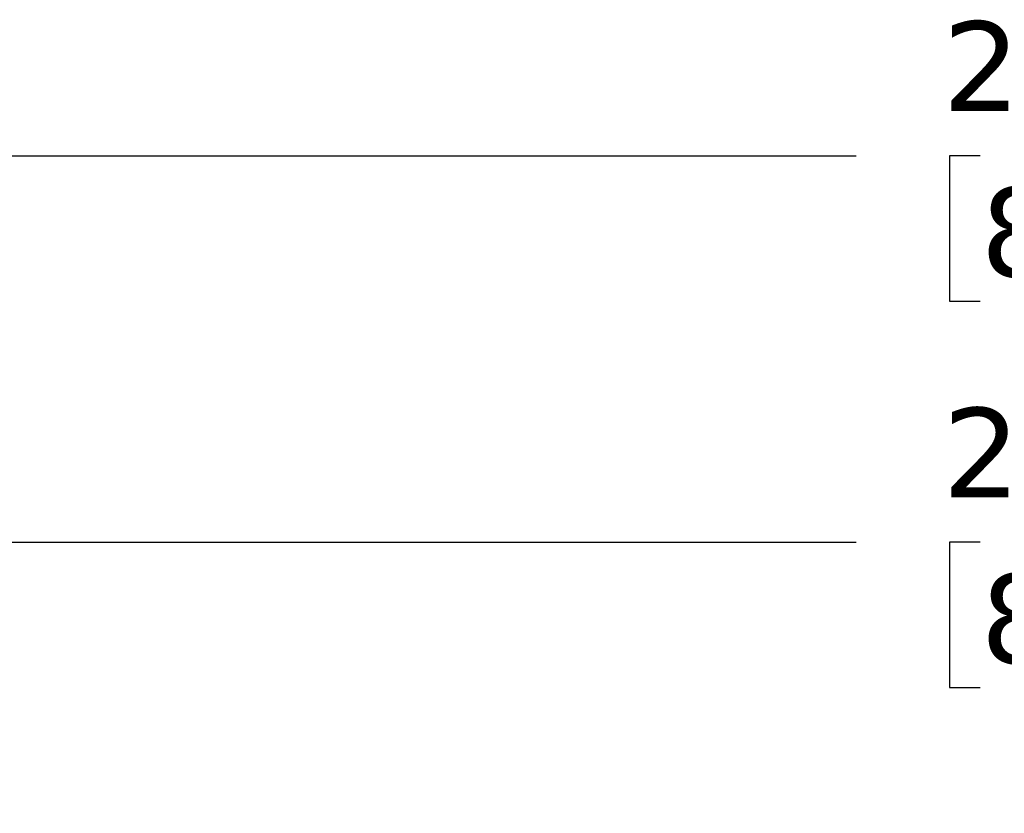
# Model space of a CAD drawing. Header units: millimetres. Extents: x 13 to 546, y 13 to 419.
# Tile 6 of 23: x 181 to 228, y 222 to 260. Entities that reach past the tile are written whole.
import ezdxf

# ---------------------------------------------------------------- set-up
doc = ezdxf.new("R2010")
doc.units = ezdxf.units.MM
doc.header["$LTSCALE"] = 2
doc.linetypes.add('SLD-Solid', pattern=[0])
doc.layers.add('DIMENSIONS', color=140, linetype='SLD-Solid', lineweight=25)
doc.styles.add('SLDTEXTSTYLE0', font='VERDANA.TTF')
doc.dimstyles.new('SLDDIMSTYLE1', dxfattribs={"dimtxt": 4.316016, "dimasz": 6.604, "dimexe": 0, "dimexo": 0.0625, "dimgap": 1.079004, "dimtad": 0, "dimtih": 1, "dimtoh": 1, "dimrnd": 1e-09, "dimzin": 12, "dimdsep": 46, "dimtxsty": 'SLDTEXTSTYLE0', "dimsah": 1, "dimcen": 0.09, "dimadec": 0, "dimazin": 3, "dimtfac": 1, "dimtofl": 0, "dimtmove": 0, "dimatfit": 3, "dimfxl": 0, "dimfrac": 2, "dimtolj": 1, "dimtzin": 12, "dimarcsym": 0})

# ---------------------------------------------------------------- blocks, each defined once
blk = doc.blocks.new('_D_2')
at = {"layer": 'DIMENSIONS'}
for p, q in [((125.003, 199.021), (125.003, 259.493)), ((350.403, 197.291), (350.403, 259.493)), ((125.003, 253.143), (220.616, 253.143)), ((226.464, 253.143), (225.015, 253.143)), ((225.015, 253.143), (225.015, 246.283)), ((239.29, 253.143), (240.739, 253.143)), ((240.739, 253.143), (240.739, 246.283)), ((350.403, 253.143), (245.138, 253.143)), ((225.015, 246.283), (226.464, 246.283)), ((240.739, 246.283), (239.29, 246.283))]:
    blk.add_line(p, q, dxfattribs=at)
for points in [[(125.003, 253.143), (131.607, 252.127), (131.607, 254.159)], [(350.403, 253.143), (343.799, 254.159), (343.799, 252.127)]]:
    blk.add_solid(points, dxfattribs=at)
at = {"layer": 'DIMENSIONS', "char_height": 4.2333, "attachment_point": 1, "style": 'SLDTEXTSTYLE0'}
for s, insert in [('225.4', (224.669, 259.486)), ('8.87', (226.464, 251.66))]:
    blk.add_mtext(s, dxfattribs=dict(at, insert=insert))
blk = doc.blocks.new('_D_3')
at = {"layer": 'DIMENSIONS'}
for p, q in [((132.094, 223.14), (132.094, 241.256)), ((343.313, 223.14), (343.313, 241.256)), ((132.094, 234.906), (220.616, 234.906)), ((226.464, 234.906), (225.015, 234.906)), ((225.015, 234.906), (225.015, 228.046)), ((239.29, 234.906), (240.739, 234.906)), ((240.739, 234.906), (240.739, 228.046)), ((343.313, 234.906), (245.138, 234.906)), ((225.015, 228.046), (226.464, 228.046)), ((240.739, 228.046), (239.29, 228.046))]:
    blk.add_line(p, q, dxfattribs=at)
for points in [[(132.094, 234.906), (138.698, 233.89), (138.698, 235.922)], [(343.313, 234.906), (336.709, 235.922), (336.709, 233.89)]]:
    blk.add_solid(points, dxfattribs=at)
at = {"layer": 'DIMENSIONS', "char_height": 4.2333, "attachment_point": 1, "style": 'SLDTEXTSTYLE0'}
for s, insert in [('211.2', (224.669, 241.249)), ('8.32', (226.464, 233.423))]:
    blk.add_mtext(s, dxfattribs=dict(at, insert=insert))

msp = doc.modelspace()

# ---------------------------------------------------------------- dimensions: what is measured, and where the dimension line sits
at = {"layer": 'DIMENSIONS'}
dim = msp.add_linear_dim(base=(125.003, 253.143), p1=(350.403, 194.751), p2=(125.003, 196.481), angle=0, dimstyle='SLDDIMSTYLE1', dxfattribs=at)
dim.commit()
dim.dimension.update_dxf_attribs({"geometry": '_D_2', "text_midpoint": (232.877, 253.143), "dimtype": 160})
dim = msp.add_linear_dim(base=(343.313, 234.906), p1=(132.094, 220.6), p2=(343.313, 220.6), dimstyle='SLDDIMSTYLE1', dxfattribs=at)
dim.commit()
dim.dimension.update_dxf_attribs({"geometry": '_D_3', "text_midpoint": (232.877, 234.906), "dimtype": 160})

doc.saveas('drawing.dxf')
